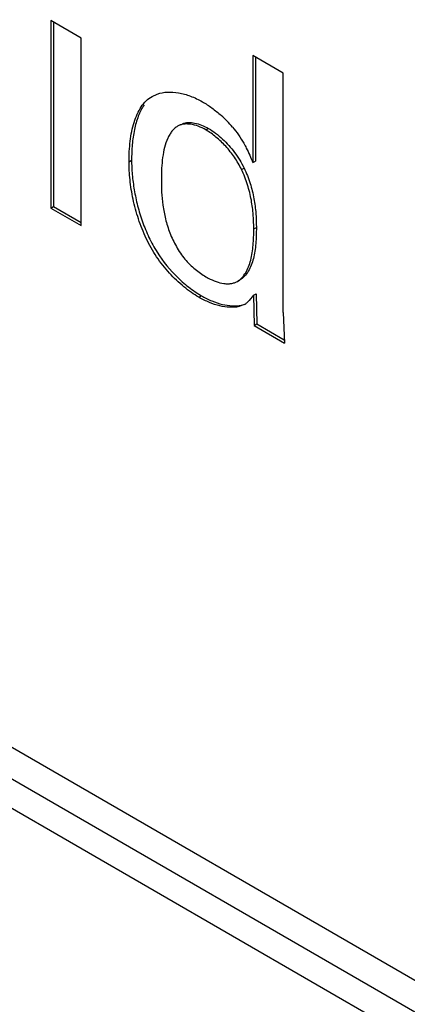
# Model space of a CAD drawing. Header units: inches. Extents: x 0 to 22, y 0 to 17.
# Tile 20 of 38: x 3.06 to 3.166, y 12.032 to 12.302. Entities that reach past the tile are written whole.
import ezdxf

# ---------------------------------------------------------------- set-up
doc = ezdxf.new("R2010")
doc.units = ezdxf.units.IN
doc.header["$LTSCALE"] = 1.21
doc.header["$MEASUREMENT"] = 0
doc.layers.get('0').update_dxf_attribs({"linetype": 'CONTINUOUS'})
doc.layers.add('02___PRT_ALL_AXES', color=7, linetype='CONTINUOUS')

msp = doc.modelspace()

# ---------------------------------------------------------------- linework, layer by layer
at = {"color": 7, "linetype": 'CONTINUOUS'}
for p, q in [((3.6198763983, 11.7692412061), (1.1078541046, 13.2196513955)), ((3.6164642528, 11.7631912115), (1.104441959, 13.2136014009)), ((3.0765951, 12.2965138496), (3.0682846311, 12.3013122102)), ((3.0682846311, 12.3013122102), (3.0682846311, 12.2500616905)), ((3.0689917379, 12.3009039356), (3.0689917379, 12.2504699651)), ((3.0765951, 12.24526333), (3.0765951, 12.2965138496)), ((3.1318515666, 12.2869682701), (3.1235410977, 12.2917666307)), ((3.1235410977, 12.2917666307), (3.1235410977, 12.2624644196)), ((3.1242482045, 12.2913583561), (3.1242482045, 12.2628726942)), ((3.1318515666, 12.2215315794), (3.1318515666, 12.2869682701)), ((3.0959785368, 12.2805931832), (3.0973857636, 12.2812349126)), ((3.1036619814, 12.2728293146), (3.1029548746, 12.27242104)), ((3.1107188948, 12.2713964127), (3.1114260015, 12.2718046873)), ((3.0896765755, 12.2627271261), (3.0903836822, 12.2631354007)), ((3.1235410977, 12.2624644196), (3.1242482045, 12.2628726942)), ((3.1204435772, 12.2605765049), (3.121150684, 12.2609847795)), ((3.0682846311, 12.2500616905), (3.0689917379, 12.2504699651)), ((3.0689917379, 12.2504699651), (3.0765951, 12.2460798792)), ((3.0682846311, 12.2500616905), (3.0765951, 12.24526333)), ((3.1238052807, 12.2443393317), (3.1245123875, 12.2447476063)), ((3.1193187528, 12.230013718), (3.1200258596, 12.2304219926)), ((3.1077317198, 12.2271738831), (3.1094834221, 12.2260722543)), ((3.1237188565, 12.2262273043), (3.1225673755, 12.2247368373)), ((3.1237188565, 12.2262273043), (3.1244259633, 12.2266355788)), ((3.1237188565, 12.2262273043), (3.1238917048, 12.2179548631)), ((3.1244259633, 12.2266355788), (3.1245988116, 12.2183631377)), ((3.1087763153, 12.2256639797), (3.1094834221, 12.2260722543)), ((3.1212490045, 12.2237021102), (3.1197384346, 12.2231107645)), ((3.1197384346, 12.2231107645), (3.1204455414, 12.2235190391)), ((3.1225673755, 12.2247368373), (3.1219161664, 12.2241523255)), ((3.1318515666, 12.2215315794), (3.1322070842, 12.2131536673)), ((3.1238917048, 12.2179548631), (3.1245988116, 12.2183631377)), ((3.1245988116, 12.2183631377), (3.1321599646, 12.2139974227)), ((3.1238917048, 12.2179548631), (3.1322070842, 12.2131536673))]:
    msp.add_line(p, q, dxfattribs=at)
for centre, radius, start, end in [((3.0937933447, 12.251745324), 0.0316728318, 40.1426696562, 48.1722354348), ((3.1201633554, 12.2476220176), 0.0188793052, 239.9831495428, 242.163955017), ((3.1183272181, 12.228750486), 0.0058329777, 300.06044236, 307.972688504)]:
    msp.add_arc(centre, radius, start, end, dxfattribs=at)
for points, knots in [([(3.0896765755, 12.2627271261), (3.0896765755, 12.2645988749), (3.0898163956, 12.2673747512), (3.0903838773, 12.2709596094), (3.0910044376, 12.2734479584), (3.0918442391, 12.2757185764), (3.0929267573, 12.2777194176), (3.0942792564, 12.2793949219), (3.0953898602, 12.2802532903), (3.0959785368, 12.2805931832)], [0, 0, 0, 0, 0.2848452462, 0.4215566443, 0.5518638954, 0.6744935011, 0.7890567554, 0.8965539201, 1, 1, 1, 1]), ([(3.0973857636, 12.2812349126), (3.0982761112, 12.2815455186), (3.1002463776, 12.2818923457), (3.1033487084, 12.28165282), (3.1065919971, 12.2807306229), (3.1086996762, 12.279716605), (3.1097456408, 12.2791126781)], [0, 0, 0, 0, 0.2194909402, 0.458344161, 0.7188672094, 1, 1, 1, 1]), ([(3.0938045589, 12.2782600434), (3.0931478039, 12.277308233), (3.092061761, 12.2751000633), (3.0910514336, 12.2714164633), (3.0904933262, 12.2673669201), (3.0903836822, 12.2645632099), (3.0903836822, 12.2631354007)], [0, 0, 0, 0, 0.2208879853, 0.4647882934, 0.7272701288, 1, 1, 1, 1]), ([(3.1097456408, 12.2791126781), (3.1106379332, 12.2785974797), (3.1124287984, 12.2774274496), (3.1140928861, 12.2760833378), (3.1149157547, 12.2753464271)], [0, 0, 0, 0, 0.4826092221, 1, 1, 1, 1]), ([(3.1029547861, 12.2724209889), (3.1026608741, 12.272251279), (3.1021014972, 12.2718376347), (3.1013835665, 12.2710568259), (3.1007682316, 12.2701420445), (3.1004263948, 12.2694739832), (3.10026798, 12.2691257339)], [0, 0, 0, 0, 0.2359196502, 0.4794433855, 0.7340530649, 1, 1, 1, 1]), ([(3.1107188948, 12.2713964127), (3.1100423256, 12.2717870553), (3.1086877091, 12.2724415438), (3.1069130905, 12.272936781), (3.1055565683, 12.2730585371), (3.1046160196, 12.2730079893), (3.1037384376, 12.2728080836), (3.1032033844, 12.2725645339), (3.1029547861, 12.2724209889)], [0, 0, 0, 0, 0.2869337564, 0.5500251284, 0.671316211, 0.7857925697, 0.8945678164, 1, 1, 1, 1]), ([(3.1042659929, 12.2731196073), (3.1047677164, 12.2733148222), (3.1059065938, 12.2735205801), (3.1077015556, 12.2733415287), (3.1095836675, 12.2727628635), (3.1108130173, 12.2721586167), (3.1114260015, 12.2718046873)], [0, 0, 0, 0, 0.2155682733, 0.4537460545, 0.7165771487, 1, 1, 1, 1]), ([(3.1180053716, 12.2721645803), (3.1185787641, 12.2714827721), (3.119673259, 12.2700586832), (3.1206240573, 12.2685350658), (3.1210695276, 12.2677504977)], [0, 0, 0, 0, 0.4968353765, 1, 1, 1, 1]), ([(3.1204435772, 12.2605765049), (3.1198866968, 12.2617367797), (3.1185990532, 12.2639710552), (3.1162312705, 12.2669504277), (3.113606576, 12.2694658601), (3.1116882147, 12.2708367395), (3.1107188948, 12.2713964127)], [0, 0, 0, 0, 0.2619848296, 0.5225921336, 0.772153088, 1, 1, 1, 1]), ([(3.1114260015, 12.2718046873), (3.112095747, 12.2714179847), (3.1134331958, 12.2705192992), (3.1146649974, 12.2694828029), (3.1152764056, 12.2689162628)], [0, 0, 0, 0, 0.4812773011, 1, 1, 1, 1]), ([(3.10026798, 12.2691257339), (3.0999067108, 12.268331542), (3.0993279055, 12.2666127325), (3.0988153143, 12.2638689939), (3.0985606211, 12.2609431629), (3.0985193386, 12.258939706), (3.0985193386, 12.2579196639)], [0, 0, 0, 0, 0.2292413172, 0.4737517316, 0.7319933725, 1, 1, 1, 1]), ([(3.1152764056, 12.2689162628), (3.115868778, 12.2683673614), (3.1170181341, 12.2671983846), (3.1185909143, 12.265284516), (3.1199932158, 12.2632096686), (3.1207897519, 12.261736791), (3.121150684, 12.2609847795)], [0, 0, 0, 0, 0.2441256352, 0.4947799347, 0.747847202, 1, 1, 1, 1]), ([(3.1210695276, 12.2677504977), (3.1213119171, 12.2673235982), (3.1222348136, 12.2656096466), (3.1230196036, 12.2638230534), (3.1235410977, 12.2624644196)], [0, 0, 0, 0, 0.2522427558, 1, 1, 1, 1]), ([(3.1087763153, 12.2256639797), (3.1080783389, 12.2260669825), (3.1066786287, 12.2269640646), (3.1039092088, 12.2290666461), (3.1005915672, 12.2322259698), (3.0970845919, 12.2366565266), (3.0947392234, 12.2408391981), (3.0932112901, 12.2443584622), (3.091919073, 12.2479239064), (3.0907198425, 12.2523937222), (3.0898778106, 12.2576439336), (3.0896765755, 12.2610802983), (3.0896765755, 12.2627271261)], [0, 0, 0, 0, 0.0555277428, 0.1143728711, 0.2393736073, 0.370006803, 0.5022387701, 0.5683951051, 0.63421064, 0.7633715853, 0.8865404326, 1, 1, 1, 1]), ([(3.0903836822, 12.2631354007), (3.0903836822, 12.261824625), (3.0905113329, 12.259103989), (3.0910514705, 12.254936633), (3.0919738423, 12.2506205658), (3.0933028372, 12.246272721), (3.0950649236, 12.2420081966), (3.0979976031, 12.2366358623), (3.1009338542, 12.2330587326), (3.1031099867, 12.2309564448)], [0, 0, 0, 0, 0.1108063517, 0.2299056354, 0.3548721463, 0.4834611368, 0.6137347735, 0.7442183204, 1, 1, 1, 1]), ([(3.1238052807, 12.2443393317), (3.1238052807, 12.2456115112), (3.1237249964, 12.2482438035), (3.1232022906, 12.2522921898), (3.1221753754, 12.256477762), (3.1210981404, 12.2592289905), (3.1204435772, 12.2605765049)], [0, 0, 0, 0, 0.228305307, 0.472046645, 0.7311543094, 1, 1, 1, 1]), ([(3.121150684, 12.2609847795), (3.1218052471, 12.2596372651), (3.1228824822, 12.2568860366), (3.1239093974, 12.2527004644), (3.1244321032, 12.2486520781), (3.1245123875, 12.2460197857), (3.1245123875, 12.2447476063)], [0, 0, 0, 0, 0.2688456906, 0.527953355, 0.771694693, 1, 1, 1, 1]), ([(3.0985193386, 12.2579196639), (3.0985193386, 12.2567600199), (3.0985678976, 12.2543862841), (3.0988928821, 12.2507569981), (3.0995931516, 12.2470046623), (3.1005785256, 12.2438565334), (3.1016474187, 12.2413510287), (3.1026021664, 12.2394908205), (3.103696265, 12.2377178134), (3.1049300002, 12.2360805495), (3.1062877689, 12.2346155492), (3.1081562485, 12.232935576), (3.1096791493, 12.2318751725), (3.1107188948, 12.2312748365)], [0, 0, 0, 0, 0.1130996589, 0.2314364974, 0.354982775, 0.4846920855, 0.5521975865, 0.6204712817, 0.6884274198, 0.7551463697, 0.8200841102, 0.8829045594, 1, 1, 1, 1]), ([(3.1193187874, 12.230013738), (3.1197847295, 12.2302827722), (3.1206538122, 12.2309981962), (3.1216665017, 12.2323929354), (3.1224497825, 12.2340358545), (3.1230248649, 12.2358689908), (3.1234186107, 12.2378492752), (3.12374763, 12.2406839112), (3.1238052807, 12.2428654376), (3.1238052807, 12.2443393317)], [0, 0, 0, 0, 0.1034319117, 0.2127912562, 0.3290781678, 0.4518190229, 0.5812175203, 0.7166583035, 1, 1, 1, 1]), ([(3.1245123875, 12.2447476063), (3.1245123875, 12.2432737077), (3.1244547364, 12.2410921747), (3.1241257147, 12.2382575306), (3.123731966, 12.2362772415), (3.123156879, 12.2344441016), (3.122373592, 12.232801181), (3.1213608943, 12.2314064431), (3.1204918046, 12.2306910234), (3.1200258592, 12.2304219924)], [0, 0, 0, 0, 0.2833418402, 0.4187826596, 0.5481811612, 0.6709219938, 0.7872088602, 0.8965681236, 1, 1, 1, 1]), ([(3.1031099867, 12.2309564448), (3.1034813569, 12.2305976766), (3.1049418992, 12.2292429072), (3.1065113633, 12.22800365), (3.1077317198, 12.2271738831)], [0, 0, 0, 0, 0.2592059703, 1, 1, 1, 1]), ([(3.1113477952, 12.2309272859), (3.1120446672, 12.2305593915), (3.1134280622, 12.2299366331), (3.1149000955, 12.2295436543), (3.1156169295, 12.2294410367)], [0, 0, 0, 0, 0.5211217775, 1, 1, 1, 1]), ([(3.1156169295, 12.2294410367), (3.1159554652, 12.229392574), (3.1166199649, 12.2293359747), (3.1175944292, 12.2293921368), (3.1185044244, 12.2296076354), (3.1190594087, 12.2298639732), (3.1193187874, 12.230013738)], [0, 0, 0, 0, 0.26893477, 0.5227802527, 0.7644678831, 1, 1, 1, 1]), ([(3.1197384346, 12.2231107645), (3.1189165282, 12.2229373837), (3.1171418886, 12.2228368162), (3.1144095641, 12.2232582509), (3.1115646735, 12.2242006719), (3.1097060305, 12.2251271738), (3.1087763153, 12.2256639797)], [0, 0, 0, 0, 0.2196061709, 0.4589019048, 0.7193310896, 1, 1, 1, 1]), ([(3.1094834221, 12.2260722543), (3.1104131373, 12.2255354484), (3.1122717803, 12.2246089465), (3.1151166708, 12.2236665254), (3.1178489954, 12.2232450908), (3.1196236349, 12.2233456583), (3.1204455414, 12.2235190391)], [0, 0, 0, 0, 0.2806689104, 0.5410980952, 0.7803938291, 1, 1, 1, 1])]:
    msp.add_open_spline(points, degree=3, knots=knots, dxfattribs=at)
at = {"layer": '02___PRT_ALL_AXES', "color": 7, "linetype": 'CONTINUOUS'}
msp.add_line((1.1083564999, 13.228101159), (3.6199997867, 11.7779098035), dxfattribs=at)

doc.saveas('drawing.dxf')
